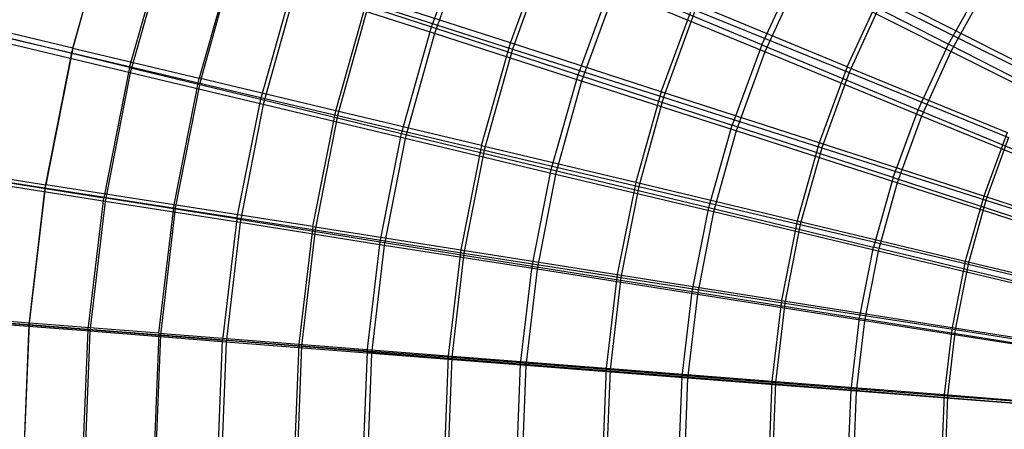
# Model space of a CAD drawing. Extents: x 0.05 to 6.09, y -3 to 3.03.
# Tile 26 of 124: x 0.86 to 2.09, y 0.05 to 0.57. Entities that reach past the tile are written whole.
import ezdxf

# ---------------------------------------------------------------- set-up
doc = ezdxf.new("R2010")
doc.units = 0
doc.header["$MEASUREMENT"] = 0
doc.layers.get('0').update_dxf_attribs({"color": 13, "linetype": 'CONTINUOUS'})

# ---------------------------------------------------------------- blocks, each defined once
blk = doc.blocks.new('GRUPUJ_1')
at = {"color": 0}
for p, q in [((0.8725, 3.5356, 5.1764), (0.9199, 3.7035, 5.176)), ((0.8725, 3.5356, 5.1764), (0.9199, 3.7035, 5.176)), ((0.917, 3.6956, 5.2551), (0.8707, 3.5295, 5.2555)), ((0.917, 3.6956, 5.2551), (0.8707, 3.5295, 5.2555)), ((1.3219, 3.5621, 0.7055), (1.3699, 3.6921, 0.7051)), ((1.3219, 3.5621, 0.7055), (1.3699, 3.6921, 0.7051)), ((1.372, 3.6818, 0.6387), (1.3254, 3.5537, 0.639)), ((1.372, 3.6818, 0.6387), (1.3254, 3.5537, 0.639)), ((0.9436, 3.5112, 1.0298), (0.9887, 3.6711, 1.0295)), ((0.9436, 3.5112, 1.0298), (0.9887, 3.6711, 1.0295)), ((1.4207, 3.542, 5.6604), (1.4668, 3.6671, 5.66)), ((1.4207, 3.542, 5.6604), (1.4668, 3.6671, 5.66)), ((0.9884, 3.6624, 0.953), (0.9445, 3.5045, 0.9533)), ((0.9884, 3.6624, 0.953), (0.9445, 3.5045, 0.9533)), ((1.0748, 3.6536, 5.3508), (1.0309, 3.4979, 5.3511)), ((1.0748, 3.6536, 5.3508), (1.0309, 3.4979, 5.3511)), ((1.468, 3.658, 5.7245), (1.423, 3.5344, 5.7249)), ((1.468, 3.658, 5.7245), (1.423, 3.5344, 5.7249)), ((1.0743, 3.6455, 5.4249), (1.0315, 3.4917, 5.4252)), ((1.0743, 3.6455, 5.4249), (1.0315, 3.4917, 5.4252)), ((1.7355, 3.5398, 0.4387), (1.7805, 3.6372, 0.4384)), ((1.7355, 3.5398, 0.4387), (1.7805, 3.6372, 0.4384)), ((1.783, 3.6268, 0.3811), (1.7394, 3.5309, 0.3814)), ((1.783, 3.6268, 0.3811), (1.7394, 3.5309, 0.3814)), ((1.7805, 3.6372, 0.4384), (1.9694, 3.5405, 0.3288)), ((1.7805, 3.6372, 0.4384), (1.9694, 3.5405, 0.3288)), ((1.9723, 3.5314, 0.2756), (1.783, 3.6268, 0.3811)), ((1.9723, 3.5314, 0.2756), (1.783, 3.6268, 0.3811)), ((1.1079, 3.4714, 0.8611), (1.1494, 3.6185, 0.8608)), ((1.1079, 3.4714, 0.8611), (1.1494, 3.6185, 0.8608)), ((1.1494, 3.6185, 0.8608), (1.3219, 3.5621, 0.7055)), ((1.1494, 3.6185, 0.8608), (1.3219, 3.5621, 0.7055)), ((1.5053, 3.5022, 0.5646), (1.548, 3.6179, 0.5643)), ((1.5053, 3.5022, 0.5646), (1.548, 3.6179, 0.5643)), ((1.7355, 3.5398, 0.4387), (1.548, 3.6179, 0.5643)), ((1.7355, 3.5398, 0.4387), (1.548, 3.6179, 0.5643)), ((1.9694, 3.5405, 0.3288), (2.0137, 3.6196, 0.3284)), ((1.9694, 3.5405, 0.3288), (2.0137, 3.6196, 0.3284)), ((1.1513, 3.6098, 0.7894), (1.1109, 3.4648, 0.7897)), ((1.1513, 3.6098, 0.7894), (1.1109, 3.4648, 0.7897)), ((1.3254, 3.5537, 0.639), (1.1513, 3.6098, 0.7894)), ((1.3254, 3.5537, 0.639), (1.1513, 3.6098, 0.7894)), ((1.5512, 3.6081, 0.5026), (1.5097, 3.4942, 0.5029)), ((1.5512, 3.6081, 0.5026), (1.5097, 3.4942, 0.5029)), ((1.7394, 3.5309, 0.3814), (1.5512, 3.6081, 0.5026)), ((1.7394, 3.5309, 0.3814), (1.5512, 3.6081, 0.5026)), ((1.8426, 3.5123, 5.9104), (1.8852, 3.6046, 5.9101)), ((1.8426, 3.5123, 5.9104), (1.8852, 3.6046, 5.9101)), ((2.0781, 3.5066, 6.0112), (1.8852, 3.6046, 5.9101)), ((2.0781, 3.5066, 6.0112), (1.8852, 3.6046, 5.9101)), ((2.0152, 3.6092, 0.2752), (1.9723, 3.5314, 0.2756)), ((2.0152, 3.6092, 0.2752), (1.9723, 3.5314, 0.2756)), ((1.2019, 3.4571, 5.5129), (1.2421, 3.5996, 5.5126)), ((1.2019, 3.4571, 5.5129), (1.2421, 3.5996, 5.5126)), ((1.2433, 3.5917, 5.5818), (1.2041, 3.4511, 5.5821)), ((1.2433, 3.5917, 5.5818), (1.2041, 3.4511, 5.5821)), ((1.4207, 3.542, 5.6604), (1.2421, 3.5996, 5.5126)), ((1.4207, 3.542, 5.6604), (1.2421, 3.5996, 5.5126)), ((1.2433, 3.5917, 5.5818), (1.423, 3.5344, 5.7249)), ((1.2433, 3.5917, 5.5818), (1.423, 3.5344, 5.7249)), ((1.6095, 3.4809, 5.7933), (1.6503, 3.5916, 5.793)), ((1.6095, 3.4809, 5.7933), (1.6503, 3.5916, 5.793)), ((1.8426, 3.5123, 5.9104), (1.6503, 3.5916, 5.793)), ((1.8426, 3.5123, 5.9104), (1.6503, 3.5916, 5.793)), ((1.8862, 3.5958, 5.9661), (1.8448, 3.5048, 5.9664)), ((1.8862, 3.5958, 5.9661), (1.8448, 3.5048, 5.9664)), ((1.8862, 3.5958, 5.9661), (2.0792, 3.4993, 6.0635)), ((1.8862, 3.5958, 5.9661), (2.0792, 3.4993, 6.0635)), ((1.6522, 3.5831, 5.8531), (1.6125, 3.474, 5.8534)), ((1.6522, 3.5831, 5.8531), (1.6125, 3.474, 5.8534)), ((1.6522, 3.5831, 5.8531), (1.8448, 3.5048, 5.9664)), ((1.6522, 3.5831, 5.8531), (1.8448, 3.5048, 5.9664)), ((0.8725, 3.5356, 5.1764), (0.7276, 3.5701, 4.9896)), ((0.8725, 3.5356, 5.1764), (0.7276, 3.5701, 4.9896)), ((0.7229, 3.5642, 5.0738), (0.8707, 3.5295, 5.2555)), ((0.7229, 3.5642, 5.0738), (0.8707, 3.5295, 5.2555)), ((1.2843, 3.4288, 0.7058), (1.3219, 3.5621, 0.7055)), ((1.2843, 3.4288, 0.7058), (1.3219, 3.5621, 0.7055)), ((1.3254, 3.5537, 0.639), (1.2888, 3.4223, 0.6393)), ((1.3254, 3.5537, 0.639), (1.2888, 3.4223, 0.6393)), ((1.3219, 3.5621, 0.7055), (1.5053, 3.5022, 0.5646)), ((1.3219, 3.5621, 0.7055), (1.5053, 3.5022, 0.5646)), ((1.5097, 3.4942, 0.5029), (1.3254, 3.5537, 0.639)), ((1.5097, 3.4942, 0.5029), (1.3254, 3.5537, 0.639)), ((0.9445, 3.5045, 0.9533), (0.7905, 3.5413, 1.1294)), ((0.9445, 3.5045, 0.9533), (0.7905, 3.5413, 1.1294)), ((0.9436, 3.5112, 1.0298), (0.7924, 3.5478, 1.2111)), ((0.9436, 3.5112, 1.0298), (0.7924, 3.5478, 1.2111)), ((1.3844, 3.4136, 5.6606), (1.4207, 3.542, 5.6604)), ((1.3844, 3.4136, 5.6606), (1.4207, 3.542, 5.6604)), ((1.6095, 3.4809, 5.7933), (1.4207, 3.542, 5.6604)), ((1.6095, 3.4809, 5.7933), (1.4207, 3.542, 5.6604)), ((1.7355, 3.5398, 0.4387), (1.6984, 3.4391, 0.439)), ((1.7355, 3.5398, 0.4387), (1.6984, 3.4391, 0.439)), ((1.7355, 3.5398, 0.4387), (1.9315, 3.4583, 0.329)), ((1.7355, 3.5398, 0.4387), (1.9315, 3.4583, 0.329)), ((1.9315, 3.4583, 0.329), (1.9694, 3.5405, 0.3288)), ((1.9315, 3.4583, 0.329), (1.9694, 3.5405, 0.3288)), ((2.1653, 3.4404, 0.2358), (1.9694, 3.5405, 0.3288)), ((2.1653, 3.4404, 0.2358), (1.9694, 3.5405, 0.3288)), ((0.8707, 3.5295, 5.2555), (0.8375, 3.3604, 5.2557)), ((0.8707, 3.5295, 5.2555), (0.8375, 3.3604, 5.2557)), ((0.8725, 3.5356, 5.1764), (0.8385, 3.3645, 5.1766)), ((0.8725, 3.5356, 5.1764), (0.8385, 3.3645, 5.1766)), ((0.8707, 3.5295, 5.2555), (1.0315, 3.4917, 5.4252)), ((0.8707, 3.5295, 5.2555), (1.0315, 3.4917, 5.4252)), ((0.8725, 3.5356, 5.1764), (1.0309, 3.4979, 5.3511)), ((0.8725, 3.5356, 5.1764), (1.0309, 3.4979, 5.3511)), ((1.423, 3.5344, 5.7249), (1.3878, 3.4078, 5.7251)), ((1.423, 3.5344, 5.7249), (1.3878, 3.4078, 5.7251)), ((1.423, 3.5344, 5.7249), (1.6125, 3.474, 5.8534)), ((1.423, 3.5344, 5.7249), (1.6125, 3.474, 5.8534)), ((1.7394, 3.5309, 0.3814), (1.7033, 3.4319, 0.3817)), ((1.7394, 3.5309, 0.3814), (1.7033, 3.4319, 0.3817)), ((1.9355, 3.4505, 0.2758), (1.7394, 3.5309, 0.3814)), ((1.9355, 3.4505, 0.2758), (1.7394, 3.5309, 0.3814)), ((1.9723, 3.5314, 0.2756), (1.9355, 3.4505, 0.2758)), ((1.9723, 3.5314, 0.2756), (1.9355, 3.4505, 0.2758)), ((2.1681, 3.4327, 0.1863), (1.9723, 3.5314, 0.2756)), ((2.1681, 3.4327, 0.1863), (1.9723, 3.5314, 0.2756)), ((0.9436, 3.5112, 1.0298), (0.9112, 3.3481, 1.0301)), ((0.9436, 3.5112, 1.0298), (0.9112, 3.3481, 1.0301)), ((0.9445, 3.5045, 0.9533), (0.9129, 3.3436, 0.9536)), ((0.9445, 3.5045, 0.9533), (0.9129, 3.3436, 0.9536)), ((0.9436, 3.5112, 1.0298), (1.1079, 3.4714, 0.8611)), ((0.9436, 3.5112, 1.0298), (1.1079, 3.4714, 0.8611)), ((1.1109, 3.4648, 0.7897), (0.9445, 3.5045, 0.9533)), ((1.1109, 3.4648, 0.7897), (0.9445, 3.5045, 0.9533)), ((1.8426, 3.5123, 5.9104), (1.8074, 3.4169, 5.9107)), ((1.8426, 3.5123, 5.9104), (1.8074, 3.4169, 5.9107)), ((1.8448, 3.5048, 5.9664), (1.8106, 3.4108, 5.9666)), ((1.8448, 3.5048, 5.9664), (1.8106, 3.4108, 5.9666)), ((1.8426, 3.5123, 5.9104), (2.0427, 3.4297, 6.0115)), ((1.8426, 3.5123, 5.9104), (2.0427, 3.4297, 6.0115)), ((1.8448, 3.5048, 5.9664), (2.0447, 3.4234, 6.0637)), ((1.8448, 3.5048, 5.9664), (2.0447, 3.4234, 6.0637)), ((0.9994, 3.3392, 5.3513), (1.0309, 3.4979, 5.3511)), ((0.9994, 3.3392, 5.3513), (1.0309, 3.4979, 5.3511)), ((1.0315, 3.4917, 5.4252), (1.0007, 3.3351, 5.4254)), ((1.0315, 3.4917, 5.4252), (1.0007, 3.3351, 5.4254)), ((1.2019, 3.4571, 5.5129), (1.0309, 3.4979, 5.3511)), ((1.2019, 3.4571, 5.5129), (1.0309, 3.4979, 5.3511)), ((1.0315, 3.4917, 5.4252), (1.2041, 3.4511, 5.5821)), ((1.0315, 3.4917, 5.4252), (1.2041, 3.4511, 5.5821)), ((1.4718, 3.3835, 0.5649), (1.5053, 3.5022, 0.5646)), ((1.4718, 3.3835, 0.5649), (1.5053, 3.5022, 0.5646)), ((1.5097, 3.4942, 0.5029), (1.4772, 3.3774, 0.5031)), ((1.5097, 3.4942, 0.5029), (1.4772, 3.3774, 0.5031)), ((1.5053, 3.5022, 0.5646), (1.6984, 3.4391, 0.439)), ((1.5053, 3.5022, 0.5646), (1.6984, 3.4391, 0.439)), ((1.7033, 3.4319, 0.3817), (1.5097, 3.4942, 0.5029)), ((1.7033, 3.4319, 0.3817), (1.5097, 3.4942, 0.5029)), ((1.6095, 3.4809, 5.7933), (1.5775, 3.3675, 5.7936)), ((1.6095, 3.4809, 5.7933), (1.5775, 3.3675, 5.7936)), ((1.8074, 3.4169, 5.9107), (1.6095, 3.4809, 5.7933)), ((1.8074, 3.4169, 5.9107), (1.6095, 3.4809, 5.7933)), ((1.0781, 3.3215, 0.8613), (1.1079, 3.4714, 0.8611)), ((1.0781, 3.3215, 0.8613), (1.1079, 3.4714, 0.8611)), ((1.1079, 3.4714, 0.8611), (1.2843, 3.4288, 0.7058)), ((1.1079, 3.4714, 0.8611), (1.2843, 3.4288, 0.7058)), ((1.6125, 3.474, 5.8534), (1.5813, 3.3622, 5.8536)), ((1.6125, 3.474, 5.8534), (1.5813, 3.3622, 5.8536)), ((1.6125, 3.474, 5.8534), (1.8106, 3.4108, 5.9666)), ((1.6125, 3.474, 5.8534), (1.8106, 3.4108, 5.9666)), ((1.1109, 3.4648, 0.7897), (1.0819, 3.317, 0.7899)), ((1.1109, 3.4648, 0.7897), (1.0819, 3.317, 0.7899)), ((1.2888, 3.4223, 0.6393), (1.1109, 3.4648, 0.7897)), ((1.2888, 3.4223, 0.6393), (1.1109, 3.4648, 0.7897)), ((1.173, 3.3119, 5.5131), (1.2019, 3.4571, 5.5129)), ((1.173, 3.3119, 5.5131), (1.2019, 3.4571, 5.5129)), ((1.3844, 3.4136, 5.6606), (1.2019, 3.4571, 5.5129)), ((1.3844, 3.4136, 5.6606), (1.2019, 3.4571, 5.5129)), ((1.9001, 3.3733, 0.3293), (1.9315, 3.4583, 0.329)), ((1.9001, 3.3733, 0.3293), (1.9315, 3.4583, 0.329)), ((1.9315, 3.4583, 0.329), (2.1346, 3.3739, 0.236)), ((1.9315, 3.4583, 0.329), (2.1346, 3.3739, 0.236)), ((1.2041, 3.4511, 5.5821), (1.176, 3.3078, 5.5823)), ((1.2041, 3.4511, 5.5821), (1.176, 3.3078, 5.5823)), ((1.2041, 3.4511, 5.5821), (1.3878, 3.4078, 5.7251)), ((1.2041, 3.4511, 5.5821), (1.3878, 3.4078, 5.7251)), ((1.9355, 3.4505, 0.2758), (1.9051, 3.3669, 0.276)), ((1.9355, 3.4505, 0.2758), (1.9051, 3.3669, 0.276)), ((2.1384, 3.3673, 0.1865), (1.9355, 3.4505, 0.2758)), ((2.1384, 3.3673, 0.1865), (1.9355, 3.4505, 0.2758)), ((1.2573, 3.2929, 0.706), (1.2843, 3.4288, 0.7058)), ((1.2573, 3.2929, 0.706), (1.2843, 3.4288, 0.7058)), ((1.2843, 3.4288, 0.7058), (1.4718, 3.3835, 0.5649)), ((1.2843, 3.4288, 0.7058), (1.4718, 3.3835, 0.5649)), ((1.6693, 3.3359, 0.4392), (1.6984, 3.4391, 0.439)), ((1.6693, 3.3359, 0.4392), (1.6984, 3.4391, 0.439)), ((1.7033, 3.4319, 0.3817), (1.6751, 3.3303, 0.3819)), ((1.7033, 3.4319, 0.3817), (1.6751, 3.3303, 0.3819)), ((1.9001, 3.3733, 0.3293), (1.6984, 3.4391, 0.439)), ((1.9001, 3.3733, 0.3293), (1.6984, 3.4391, 0.439)), ((1.9051, 3.3669, 0.276), (1.7033, 3.4319, 0.3817)), ((1.9051, 3.3669, 0.276), (1.7033, 3.4319, 0.3817)), ((2.0427, 3.4297, 6.0115), (2.0134, 3.3502, 6.0117)), ((2.0427, 3.4297, 6.0115), (2.0134, 3.3502, 6.0117)), ((1.2888, 3.4223, 0.6393), (1.2625, 3.2885, 0.6395)), ((1.2888, 3.4223, 0.6393), (1.2625, 3.2885, 0.6395)), ((1.4772, 3.3774, 0.5031), (1.2888, 3.4223, 0.6393)), ((1.4772, 3.3774, 0.5031), (1.2888, 3.4223, 0.6393)), ((1.8074, 3.4169, 5.9107), (1.7798, 3.3191, 5.9109)), ((1.8074, 3.4169, 5.9107), (1.7798, 3.3191, 5.9109)), ((2.0134, 3.3502, 6.0117), (1.8074, 3.4169, 5.9107)), ((2.0134, 3.3502, 6.0117), (1.8074, 3.4169, 5.9107)), ((2.0447, 3.4234, 6.0637), (2.0162, 3.3451, 6.0639)), ((2.0447, 3.4234, 6.0637), (2.0162, 3.3451, 6.0639)), ((1.3844, 3.4136, 5.6606), (1.3584, 3.2827, 5.6608)), ((1.3844, 3.4136, 5.6606), (1.3584, 3.2827, 5.6608)), ((1.3878, 3.4078, 5.7251), (1.3624, 3.2788, 5.7253)), ((1.3878, 3.4078, 5.7251), (1.3624, 3.2788, 5.7253)), ((1.3844, 3.4136, 5.6606), (1.5775, 3.3675, 5.7936)), ((1.3844, 3.4136, 5.6606), (1.5775, 3.3675, 5.7936)), ((1.3878, 3.4078, 5.7251), (1.5813, 3.3622, 5.8536)), ((1.3878, 3.4078, 5.7251), (1.5813, 3.3622, 5.8536)), ((1.8106, 3.4108, 5.9666), (1.7837, 3.3144, 5.9668)), ((1.8106, 3.4108, 5.9666), (1.7837, 3.3144, 5.9668)), ((1.8106, 3.4108, 5.9666), (2.0162, 3.3451, 6.0639)), ((1.8106, 3.4108, 5.9666), (2.0162, 3.3451, 6.0639)), ((0.6874, 3.3836, 5.0741), (0.8375, 3.3604, 5.2557)), ((0.6874, 3.3836, 5.0741), (0.8375, 3.3604, 5.2557)), ((0.6913, 3.3876, 4.9899), (0.8385, 3.3645, 5.1766)), ((0.6913, 3.3876, 4.9899), (0.8385, 3.3645, 5.1766)), ((1.4478, 3.2626, 0.565), (1.4718, 3.3835, 0.5649)), ((1.4478, 3.2626, 0.565), (1.4718, 3.3835, 0.5649)), ((1.4718, 3.3835, 0.5649), (1.6693, 3.3359, 0.4392)), ((1.4718, 3.3835, 0.5649), (1.6693, 3.3359, 0.4392)), ((0.9129, 3.3436, 0.9536), (0.7565, 3.3683, 1.1297)), ((0.9129, 3.3436, 0.9536), (0.7565, 3.3683, 1.1297)), ((0.7576, 3.3727, 1.2113), (0.9112, 3.3481, 1.0301)), ((0.7576, 3.3727, 1.2113), (0.9112, 3.3481, 1.0301)), ((1.4772, 3.3774, 0.5031), (1.4539, 3.2585, 0.5033)), ((1.4772, 3.3774, 0.5031), (1.4539, 3.2585, 0.5033)), ((1.6751, 3.3303, 0.3819), (1.4772, 3.3774, 0.5031)), ((1.6751, 3.3303, 0.3819), (1.4772, 3.3774, 0.5031)), ((1.5775, 3.3675, 5.7936), (1.5545, 3.2518, 5.7937)), ((1.5775, 3.3675, 5.7936), (1.5545, 3.2518, 5.7937)), ((1.5775, 3.3675, 5.7936), (1.7798, 3.3191, 5.9109)), ((1.5775, 3.3675, 5.7936), (1.7798, 3.3191, 5.9109)), ((1.9001, 3.3733, 0.3293), (1.8756, 3.2862, 0.3295)), ((1.9001, 3.3733, 0.3293), (1.8756, 3.2862, 0.3295)), ((1.9001, 3.3733, 0.3293), (2.1093, 3.3052, 0.2362)), ((1.9001, 3.3733, 0.3293), (2.1093, 3.3052, 0.2362)), ((0.8375, 3.3604, 5.2557), (0.8175, 3.1892, 5.2559)), ((0.8375, 3.3604, 5.2557), (0.8175, 3.1892, 5.2559)), ((0.818, 3.1912, 5.1768), (0.8385, 3.3645, 5.1766)), ((0.818, 3.1912, 5.1768), (0.8385, 3.3645, 5.1766)), ((0.8375, 3.3604, 5.2557), (1.0007, 3.3351, 5.4254)), ((0.8375, 3.3604, 5.2557), (1.0007, 3.3351, 5.4254)), ((0.9994, 3.3392, 5.3513), (0.8385, 3.3645, 5.1766)), ((0.9994, 3.3392, 5.3513), (0.8385, 3.3645, 5.1766)), ((1.5813, 3.3622, 5.8536), (1.5589, 3.2482, 5.8538)), ((1.5813, 3.3622, 5.8536), (1.5589, 3.2482, 5.8538)), ((1.5813, 3.3622, 5.8536), (1.7837, 3.3144, 5.9668)), ((1.5813, 3.3622, 5.8536), (1.7837, 3.3144, 5.9668)), ((1.9051, 3.3669, 0.276), (1.8812, 3.2813, 0.2762)), ((1.9051, 3.3669, 0.276), (1.8812, 3.2813, 0.2762)), ((2.1138, 3.2998, 0.1867), (1.9051, 3.3669, 0.276)), ((2.1138, 3.2998, 0.1867), (1.9051, 3.3669, 0.276)), ((0.8916, 3.183, 1.0302), (0.9112, 3.3481, 1.0301)), ((0.8916, 3.183, 1.0302), (0.9112, 3.3481, 1.0301)), ((0.9129, 3.3436, 0.9536), (0.8938, 3.1808, 0.9537)), ((0.9129, 3.3436, 0.9536), (0.8938, 3.1808, 0.9537)), ((1.0781, 3.3215, 0.8613), (0.9112, 3.3481, 1.0301)), ((1.0781, 3.3215, 0.8613), (0.9112, 3.3481, 1.0301)), ((1.0819, 3.317, 0.7899), (0.9129, 3.3436, 0.9536)), ((1.0819, 3.317, 0.7899), (0.9129, 3.3436, 0.9536)), ((2.0134, 3.3502, 6.0117), (1.9904, 3.2687, 6.0119)), ((2.0134, 3.3502, 6.0117), (1.9904, 3.2687, 6.0119)), ((2.0162, 3.3451, 6.0639), (1.9938, 3.2648, 6.0641)), ((2.0162, 3.3451, 6.0639), (1.9938, 3.2648, 6.0641)), ((2.226, 3.2813, 6.0958), (2.0134, 3.3502, 6.0117)), ((2.226, 3.2813, 6.0958), (2.0134, 3.3502, 6.0117)), ((2.0162, 3.3451, 6.0639), (2.2282, 3.2773, 6.1447)), ((2.0162, 3.3451, 6.0639), (2.2282, 3.2773, 6.1447)), ((0.9803, 3.1786, 5.3515), (0.9994, 3.3392, 5.3513)), ((0.9803, 3.1786, 5.3515), (0.9994, 3.3392, 5.3513)), ((1.0007, 3.3351, 5.4254), (0.9822, 3.1765, 5.4256)), ((1.0007, 3.3351, 5.4254), (0.9822, 3.1765, 5.4256)), ((1.173, 3.3119, 5.5131), (0.9994, 3.3392, 5.3513)), ((1.173, 3.3119, 5.5131), (0.9994, 3.3392, 5.3513)), ((1.0007, 3.3351, 5.4254), (1.176, 3.3078, 5.5823)), ((1.0007, 3.3351, 5.4254), (1.176, 3.3078, 5.5823)), ((1.6484, 3.2307, 0.4393), (1.6693, 3.3359, 0.4392)), ((1.6484, 3.2307, 0.4393), (1.6693, 3.3359, 0.4392)), ((1.6751, 3.3303, 0.3819), (1.6548, 3.2269, 0.382)), ((1.6751, 3.3303, 0.3819), (1.6548, 3.2269, 0.382)), ((1.6693, 3.3359, 0.4392), (1.8756, 3.2862, 0.3295)), ((1.6693, 3.3359, 0.4392), (1.8756, 3.2862, 0.3295)), ((1.8812, 3.2813, 0.2762), (1.6751, 3.3303, 0.3819)), ((1.8812, 3.2813, 0.2762), (1.6751, 3.3303, 0.3819)), ((1.0781, 3.3215, 0.8613), (1.0601, 3.1697, 0.8614)), ((1.0781, 3.3215, 0.8613), (1.0601, 3.1697, 0.8614)), ((1.0781, 3.3215, 0.8613), (1.2573, 3.2929, 0.706)), ((1.0781, 3.3215, 0.8613), (1.2573, 3.2929, 0.706)), ((1.7798, 3.3191, 5.9109), (1.76, 3.2194, 5.911)), ((1.7798, 3.3191, 5.9109), (1.76, 3.2194, 5.911)), ((1.7798, 3.3191, 5.9109), (1.9904, 3.2687, 6.0119)), ((1.7798, 3.3191, 5.9109), (1.9904, 3.2687, 6.0119)), ((1.0819, 3.317, 0.7899), (1.0644, 3.1674, 0.79)), ((1.0819, 3.317, 0.7899), (1.0644, 3.1674, 0.79)), ((1.2625, 3.2885, 0.6395), (1.0819, 3.317, 0.7899)), ((1.2625, 3.2885, 0.6395), (1.0819, 3.317, 0.7899)), ((1.173, 3.3119, 5.5131), (1.1556, 3.1649, 5.5132)), ((1.173, 3.3119, 5.5131), (1.1556, 3.1649, 5.5132)), ((1.176, 3.3078, 5.5823), (1.159, 3.1628, 5.5824)), ((1.176, 3.3078, 5.5823), (1.159, 3.1628, 5.5824)), ((1.173, 3.3119, 5.5131), (1.3584, 3.2827, 5.6608)), ((1.173, 3.3119, 5.5131), (1.3584, 3.2827, 5.6608)), ((1.176, 3.3078, 5.5823), (1.3624, 3.2788, 5.7253)), ((1.176, 3.3078, 5.5823), (1.3624, 3.2788, 5.7253)), ((1.7837, 3.3144, 5.9668), (1.7645, 3.2162, 5.967)), ((1.7837, 3.3144, 5.9668), (1.7645, 3.2162, 5.967)), ((1.7837, 3.3144, 5.9668), (1.9938, 3.2648, 6.0641)), ((1.7837, 3.3144, 5.9668), (1.9938, 3.2648, 6.0641)), ((1.241, 3.1553, 0.7061), (1.2573, 3.2929, 0.706)), ((1.241, 3.1553, 0.7061), (1.2573, 3.2929, 0.706)), ((1.2625, 3.2885, 0.6395), (1.2467, 3.1531, 0.6396)), ((1.2625, 3.2885, 0.6395), (1.2467, 3.1531, 0.6396)), ((1.2573, 3.2929, 0.706), (1.4478, 3.2626, 0.565)), ((1.2573, 3.2929, 0.706), (1.4478, 3.2626, 0.565)), ((1.4539, 3.2585, 0.5033), (1.2625, 3.2885, 0.6395)), ((1.4539, 3.2585, 0.5033), (1.2625, 3.2885, 0.6395)), ((1.3584, 3.2827, 5.6608), (1.3427, 3.1502, 5.6609)), ((1.3584, 3.2827, 5.6608), (1.3427, 3.1502, 5.6609)), ((1.3584, 3.2827, 5.6608), (1.5545, 3.2518, 5.7937)), ((1.3584, 3.2827, 5.6608), (1.5545, 3.2518, 5.7937)), ((1.8579, 3.1973, 0.3296), (1.8756, 3.2862, 0.3295)), ((1.8579, 3.1973, 0.3296), (1.8756, 3.2862, 0.3295)), ((1.8812, 3.2813, 0.2762), (1.8641, 3.194, 0.2764)), ((1.8812, 3.2813, 0.2762), (1.8641, 3.194, 0.2764)), ((2.0894, 3.2347, 0.2363), (1.8756, 3.2862, 0.3295)), ((2.0894, 3.2347, 0.2363), (1.8756, 3.2862, 0.3295)), ((2.0945, 3.2306, 0.1868), (1.8812, 3.2813, 0.2762)), ((2.0945, 3.2306, 0.1868), (1.8812, 3.2813, 0.2762)), ((1.3624, 3.2788, 5.7253), (1.3472, 3.1483, 5.7254)), ((1.3624, 3.2788, 5.7253), (1.3472, 3.1483, 5.7254)), ((1.3624, 3.2788, 5.7253), (1.5589, 3.2482, 5.8538)), ((1.3624, 3.2788, 5.7253), (1.5589, 3.2482, 5.8538)), ((1.9904, 3.2687, 6.0119), (1.9738, 3.1857, 6.012)), ((1.9904, 3.2687, 6.0119), (1.9738, 3.1857, 6.012)), ((1.9904, 3.2687, 6.0119), (2.2078, 3.2167, 6.096)), ((1.9904, 3.2687, 6.0119), (2.2078, 3.2167, 6.096)), ((1.4333, 3.1401, 0.5652), (1.4478, 3.2626, 0.565)), ((1.4333, 3.1401, 0.5652), (1.4478, 3.2626, 0.565)), ((1.4539, 3.2585, 0.5033), (1.4398, 3.1381, 0.5034)), ((1.4539, 3.2585, 0.5033), (1.4398, 3.1381, 0.5034)), ((1.4478, 3.2626, 0.565), (1.6484, 3.2307, 0.4393)), ((1.4478, 3.2626, 0.565), (1.6484, 3.2307, 0.4393)), ((1.6548, 3.2269, 0.382), (1.4539, 3.2585, 0.5033)), ((1.6548, 3.2269, 0.382), (1.4539, 3.2585, 0.5033)), ((1.9938, 3.2648, 6.0641), (1.9778, 3.183, 6.0642)), ((1.9938, 3.2648, 6.0641), (1.9778, 3.183, 6.0642)), ((1.9938, 3.2648, 6.0641), (2.2105, 3.2136, 6.1449)), ((1.9938, 3.2648, 6.0641), (2.2105, 3.2136, 6.1449)), ((1.5545, 3.2518, 5.7937), (1.5406, 3.1347, 5.7938)), ((1.5545, 3.2518, 5.7937), (1.5406, 3.1347, 5.7938)), ((1.5589, 3.2482, 5.8538), (1.5455, 3.1329, 5.8539)), ((1.5589, 3.2482, 5.8538), (1.5455, 3.1329, 5.8539)), ((1.5545, 3.2518, 5.7937), (1.76, 3.2194, 5.911)), ((1.5545, 3.2518, 5.7937), (1.76, 3.2194, 5.911)), ((1.5589, 3.2482, 5.8538), (1.7645, 3.2162, 5.967)), ((1.5589, 3.2482, 5.8538), (1.7645, 3.2162, 5.967)), ((1.6358, 3.1241, 0.4394), (1.6484, 3.2307, 0.4393)), ((1.6358, 3.1241, 0.4394), (1.6484, 3.2307, 0.4393)), ((1.6548, 3.2269, 0.382), (1.6425, 3.1222, 0.3821)), ((1.6548, 3.2269, 0.382), (1.6425, 3.1222, 0.3821)), ((1.6484, 3.2307, 0.4393), (1.8579, 3.1973, 0.3296)), ((1.6484, 3.2307, 0.4393), (1.8579, 3.1973, 0.3296)), ((1.8641, 3.194, 0.2764), (1.6548, 3.2269, 0.382)), ((1.8641, 3.194, 0.2764), (1.6548, 3.2269, 0.382)), ((1.76, 3.2194, 5.911), (1.7481, 3.1185, 5.9111)), ((1.76, 3.2194, 5.911), (1.7481, 3.1185, 5.9111)), ((1.76, 3.2194, 5.911), (1.9738, 3.1857, 6.012)), ((1.76, 3.2194, 5.911), (1.9738, 3.1857, 6.012)), ((1.7645, 3.2162, 5.967), (1.7528, 3.1169, 5.9671)), ((1.7645, 3.2162, 5.967), (1.7528, 3.1169, 5.9671)), ((1.7645, 3.2162, 5.967), (1.9778, 3.183, 6.0642)), ((1.7645, 3.2162, 5.967), (1.9778, 3.183, 6.0642)), ((0.6661, 3.2008, 5.0742), (0.8175, 3.1892, 5.2559)), ((0.6661, 3.2008, 5.0742), (0.8175, 3.1892, 5.2559)), ((0.818, 3.1912, 5.1768), (0.6694, 3.2028, 4.9901)), ((0.818, 3.1912, 5.1768), (0.6694, 3.2028, 4.9901)), ((0.7366, 3.1953, 1.2115), (0.8916, 3.183, 1.0302)), ((0.7366, 3.1953, 1.2115), (0.8916, 3.183, 1.0302)), ((1.8473, 3.1074, 0.3297), (1.8579, 3.1973, 0.3296)), ((1.8473, 3.1074, 0.3297), (1.8579, 3.1973, 0.3296)), ((1.8579, 3.1973, 0.3296), (2.0751, 3.1628, 0.2364)), ((1.8579, 3.1973, 0.3296), (2.0751, 3.1628, 0.2364)), ((0.8938, 3.1808, 0.9537), (0.736, 3.1931, 1.1298)), ((0.8938, 3.1808, 0.9537), (0.736, 3.1931, 1.1298)), ((0.8175, 3.1892, 5.2559), (0.8108, 3.0169, 5.2559)), ((0.8175, 3.1892, 5.2559), (0.8108, 3.0169, 5.2559)), ((0.8111, 3.0169, 5.1768), (0.818, 3.1912, 5.1768)), ((0.8111, 3.0169, 5.1768), (0.818, 3.1912, 5.1768)), ((0.8175, 3.1892, 5.2559), (0.9822, 3.1765, 5.4256)), ((0.8175, 3.1892, 5.2559), (0.9822, 3.1765, 5.4256)), ((0.9803, 3.1786, 5.3515), (0.818, 3.1912, 5.1768)), ((0.9803, 3.1786, 5.3515), (0.818, 3.1912, 5.1768)), ((0.8851, 3.0169, 1.0303), (0.8916, 3.183, 1.0302)), ((0.8851, 3.0169, 1.0303), (0.8916, 3.183, 1.0302)), ((0.8916, 3.183, 1.0302), (1.0601, 3.1697, 0.8614)), ((0.8916, 3.183, 1.0302), (1.0601, 3.1697, 0.8614)), ((1.8641, 3.194, 0.2764), (1.8538, 3.1058, 0.2764)), ((1.8641, 3.194, 0.2764), (1.8538, 3.1058, 0.2764)), ((2.0807, 3.1601, 0.1869), (1.8641, 3.194, 0.2764)), ((2.0807, 3.1601, 0.1869), (1.8641, 3.194, 0.2764)), ((1.9738, 3.1857, 6.012), (1.9639, 3.1015, 6.0121)), ((1.9738, 3.1857, 6.012), (1.9639, 3.1015, 6.0121)), ((1.9778, 3.183, 6.0642), (1.9681, 3.1002, 6.0643)), ((1.9778, 3.183, 6.0642), (1.9681, 3.1002, 6.0643)), ((1.9738, 3.1857, 6.012), (2.1947, 3.1508, 6.0961)), ((1.9738, 3.1857, 6.012), (2.1947, 3.1508, 6.0961)), ((1.9778, 3.183, 6.0642), (2.1977, 3.1487, 6.145)), ((1.9778, 3.183, 6.0642), (2.1977, 3.1487, 6.145)), ((0.8938, 3.1808, 0.9537), (0.8875, 3.0169, 0.9538)), ((0.8938, 3.1808, 0.9537), (0.8875, 3.0169, 0.9538)), ((1.0644, 3.1674, 0.79), (0.8938, 3.1808, 0.9537)), ((1.0644, 3.1674, 0.79), (0.8938, 3.1808, 0.9537)), ((0.9803, 3.1786, 5.3515), (0.974, 3.0169, 5.3515)), ((0.9803, 3.1786, 5.3515), (0.974, 3.0169, 5.3515)), ((0.9822, 3.1765, 5.4256), (0.976, 3.0169, 5.4256)), ((0.9822, 3.1765, 5.4256), (0.976, 3.0169, 5.4256)), ((0.9803, 3.1786, 5.3515), (1.1556, 3.1649, 5.5132)), ((0.9803, 3.1786, 5.3515), (1.1556, 3.1649, 5.5132)), ((0.9822, 3.1765, 5.4256), (1.159, 3.1628, 5.5824)), ((0.9822, 3.1765, 5.4256), (1.159, 3.1628, 5.5824)), ((1.0541, 3.0169, 0.8615), (1.0601, 3.1697, 0.8614)), ((1.0541, 3.0169, 0.8615), (1.0601, 3.1697, 0.8614)), ((1.241, 3.1553, 0.7061), (1.0601, 3.1697, 0.8614)), ((1.241, 3.1553, 0.7061), (1.0601, 3.1697, 0.8614)), ((1.0644, 3.1674, 0.79), (1.0585, 3.0169, 0.7901)), ((1.0644, 3.1674, 0.79), (1.0585, 3.0169, 0.7901)), ((1.2467, 3.1531, 0.6396), (1.0644, 3.1674, 0.79)), ((1.2467, 3.1531, 0.6396), (1.0644, 3.1674, 0.79)), ((1.1556, 3.1649, 5.5132), (1.1498, 3.0169, 5.5132)), ((1.1556, 3.1649, 5.5132), (1.1498, 3.0169, 5.5132)), ((1.159, 3.1628, 5.5824), (1.1534, 3.0169, 5.5824)), ((1.159, 3.1628, 5.5824), (1.1534, 3.0169, 5.5824)), ((1.1556, 3.1649, 5.5132), (1.3427, 3.1502, 5.6609)), ((1.1556, 3.1649, 5.5132), (1.3427, 3.1502, 5.6609)), ((1.159, 3.1628, 5.5824), (1.3472, 3.1483, 5.7254)), ((1.159, 3.1628, 5.5824), (1.3472, 3.1483, 5.7254)), ((1.241, 3.1553, 0.7061), (1.2356, 3.0169, 0.7061)), ((1.241, 3.1553, 0.7061), (1.2356, 3.0169, 0.7061)), ((1.241, 3.1553, 0.7061), (1.4333, 3.1401, 0.5652)), ((1.241, 3.1553, 0.7061), (1.4333, 3.1401, 0.5652)), ((1.2467, 3.1531, 0.6396), (1.2414, 3.0169, 0.6397)), ((1.2467, 3.1531, 0.6396), (1.2414, 3.0169, 0.6397)), ((1.4398, 3.1381, 0.5034), (1.2467, 3.1531, 0.6396)), ((1.4398, 3.1381, 0.5034), (1.2467, 3.1531, 0.6396)), ((1.3427, 3.1502, 5.6609), (1.3375, 3.0169, 5.661)), ((1.3427, 3.1502, 5.6609), (1.3375, 3.0169, 5.661)), ((1.3472, 3.1483, 5.7254), (1.3421, 3.0169, 5.7255)), ((1.3472, 3.1483, 5.7254), (1.3421, 3.0169, 5.7255)), ((1.3427, 3.1502, 5.6609), (1.5406, 3.1347, 5.7938)), ((1.3427, 3.1502, 5.6609), (1.5406, 3.1347, 5.7938)), ((1.3472, 3.1483, 5.7254), (1.5455, 3.1329, 5.8539)), ((1.3472, 3.1483, 5.7254), (1.5455, 3.1329, 5.8539)), ((1.4284, 3.0169, 0.5652), (1.4333, 3.1401, 0.5652)), ((1.4284, 3.0169, 0.5652), (1.4333, 3.1401, 0.5652)), ((1.4333, 3.1401, 0.5652), (1.6358, 3.1241, 0.4394)), ((1.4333, 3.1401, 0.5652), (1.6358, 3.1241, 0.4394)), ((1.4398, 3.1381, 0.5034), (1.4351, 3.0169, 0.5034)), ((1.4398, 3.1381, 0.5034), (1.4351, 3.0169, 0.5034)), ((1.6425, 3.1222, 0.3821), (1.4398, 3.1381, 0.5034)), ((1.6425, 3.1222, 0.3821), (1.4398, 3.1381, 0.5034)), ((1.5406, 3.1347, 5.7938), (1.536, 3.0169, 5.7939)), ((1.5406, 3.1347, 5.7938), (1.536, 3.0169, 5.7939)), ((1.5406, 3.1347, 5.7938), (1.7481, 3.1185, 5.9111)), ((1.5406, 3.1347, 5.7938), (1.7481, 3.1185, 5.9111)), ((1.5455, 3.1329, 5.8539), (1.541, 3.0169, 5.8539)), ((1.5455, 3.1329, 5.8539), (1.541, 3.0169, 5.8539)), ((1.5455, 3.1329, 5.8539), (1.7528, 3.1169, 5.9671)), ((1.5455, 3.1329, 5.8539), (1.7528, 3.1169, 5.9671)), ((1.6315, 3.0169, 0.4395), (1.6358, 3.1241, 0.4394)), ((1.6315, 3.0169, 0.4395), (1.6358, 3.1241, 0.4394)), ((1.6358, 3.1241, 0.4394), (1.8473, 3.1074, 0.3297)), ((1.6358, 3.1241, 0.4394), (1.8473, 3.1074, 0.3297)), ((1.6425, 3.1222, 0.3821), (1.6385, 3.0169, 0.3821)), ((1.6425, 3.1222, 0.3821), (1.6385, 3.0169, 0.3821)), ((1.8538, 3.1058, 0.2764), (1.6425, 3.1222, 0.3821)), ((1.8538, 3.1058, 0.2764), (1.6425, 3.1222, 0.3821)), ((1.7481, 3.1185, 5.9111), (1.7441, 3.0169, 5.9111)), ((1.7481, 3.1185, 5.9111), (1.7441, 3.0169, 5.9111)), ((1.7481, 3.1185, 5.9111), (1.9639, 3.1015, 6.0121)), ((1.7481, 3.1185, 5.9111), (1.9639, 3.1015, 6.0121)), ((1.7528, 3.1169, 5.9671), (1.749, 3.0169, 5.9671)), ((1.7528, 3.1169, 5.9671), (1.749, 3.0169, 5.9671)), ((1.7528, 3.1169, 5.9671), (1.9681, 3.1002, 6.0643)), ((1.7528, 3.1169, 5.9671), (1.9681, 3.1002, 6.0643)), ((1.8437, 3.0169, 0.3297), (1.8473, 3.1074, 0.3297)), ((1.8437, 3.0169, 0.3297), (1.8473, 3.1074, 0.3297)), ((1.8473, 3.1074, 0.3297), (2.0665, 3.0901, 0.2365)), ((1.8473, 3.1074, 0.3297), (2.0665, 3.0901, 0.2365)), ((1.8538, 3.1058, 0.2764), (1.8503, 3.0169, 0.2765)), ((1.8538, 3.1058, 0.2764), (1.8503, 3.0169, 0.2765)), ((2.0724, 3.0887, 0.187), (1.8538, 3.1058, 0.2764)), ((2.0724, 3.0887, 0.187), (1.8538, 3.1058, 0.2764)), ((1.9639, 3.1015, 6.0121), (1.9606, 3.0169, 6.0121)), ((1.9639, 3.1015, 6.0121), (1.9606, 3.0169, 6.0121)), ((1.9639, 3.1015, 6.0121), (2.1868, 3.0841, 6.0961)), ((1.9639, 3.1015, 6.0121), (2.1868, 3.0841, 6.0961)), ((1.9681, 3.1002, 6.0643), (1.9649, 3.0169, 6.0643)), ((1.9681, 3.1002, 6.0643), (1.9649, 3.0169, 6.0643)), ((1.9681, 3.1002, 6.0643), (2.19, 3.083, 6.145)), ((1.9681, 3.1002, 6.0643), (2.19, 3.083, 6.145))]:
    blk.add_line(p, q, dxfattribs=at)

msp = doc.modelspace()

# ---------------------------------------------------------------- block references
at = {"color": 0}
msp.add_blockref('GRUPUJ_1', (0.0545, -3.0046, 0.0565), dxfattribs=at)

doc.saveas('drawing.dxf')
